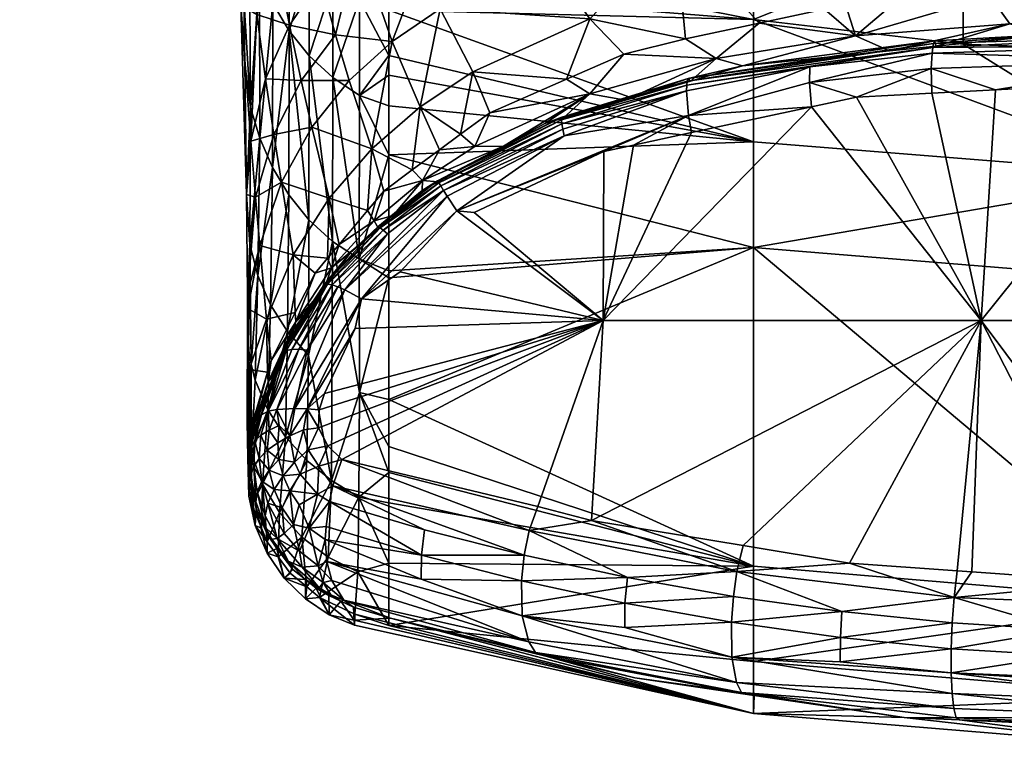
# Model space of a CAD drawing. Extents: x -0.0282 to 0.0282, y -0.0671 to -0.0016.
# Tile 2 of 256: x -0.0102 to -0.0018, y -0.0671 to -0.0609. Entities that reach past the tile are written whole.
import ezdxf

# ---------------------------------------------------------------- set-up
doc = ezdxf.new("R2010")
doc.units = 0
doc.layers.add('mesh', color=7, linetype='CONTINUOUS')

msp = doc.modelspace()

# ---------------------------------------------------------------- meshes
at = {"layer": 'mesh'}
mesh = msp.add_polyface(dxfattribs=at)
corners = [(-0.0003592, -0.0596361, 0.2158284), (-0.0102035, -0.0595534, 0.2068341), (-0.0101714, -0.0591962, 0.2158284), (-0.0003592, -0.0599947, 0.2068341), (-0.0101697, -0.059177, 0.1978406), (-0.0077727, -0.0600263, 0.0666024), (-0.0080114, -0.0604107, 0.0660352), (-0.0081175, -0.05978, 0.063135), (-0.0076401, -0.0605742, 0.0694366), (-0.0073213, -0.0602549, 0.0699233), (-0.0079061, -0.0609588, 0.0689515), (-0.0078054, -0.0614302, 0.0718805), (-0.0081099, -0.0614159, 0.0684684), (-0.0075127, -0.0610406, 0.0722842), (-0.0073946, -0.0614317, 0.0751424), (-0.007713, -0.0618298, 0.0748196), (-0.0079734, -0.0622976, 0.074498), (-0.0080386, -0.0618912, 0.0714783), (-0.0079061, -0.0593894, 0.0637859), (-0.0074773, -0.0597088, 0.0671715), (-0.0082208, -0.05906, 0.0602553), (-0.0081846, -0.0608686, 0.0654703), (-0.0077866, -0.0583224, 0.0617315), (-0.0076339, -0.059068, 0.0644389), (-0.0080361, -0.0586549, 0.0609925), (-0.0073038, -0.0588084, 0.0650926), (-0.0075389, -0.0628017, 0.061258), (-0.0075363, -0.0614064, 0.0550186), (-0.0077362, -0.06122, 0.0550081), (-0.0075347, -0.0606049, 0.0517696), (-0.0077383, -0.0604362, 0.0517948), (-0.0075356, -0.0601414, 0.0501142), (-0.0077421, -0.0599862, 0.0501731), (-0.0075359, -0.0594001, 0.0485341), (-0.0075356, -0.0582124, 0.0472181), (-0.0077444, -0.0587532, 0.047947), (-0.0075358, -0.0588664, 0.0478261), (-0.0079145, -0.0602395, 0.0518259), (-0.0079221, -0.0598044, 0.0502437), (-0.0079067, -0.0610065, 0.0549943), (-0.0077404, -0.0626176, 0.0612516), (-0.0080476, -0.0607735, 0.0549777), (-0.0080509, -0.0621714, 0.0612313), (-0.0080613, -0.0600205, 0.0518623), (-0.0080798, -0.0589418, 0.0488845), (-0.0003592, -0.0596168, 0.1978406), (-0.0101155, -0.0585538, 0.1922855), (-0.0071546, -0.0585624, 0.2232499), (-0.0070943, -0.0585779, 0.2230898), (-0.0082911, -0.0585779, 0.222663), (-0.0078389, -0.0591943, 0.0486909), (-0.0079276, -0.0580174, 0.0475196), (-0.0077443, -0.0581223, 0.0473577)]
mesh.append_faces([[corners[k] for k in face] for face in [(0, 1, 2, 2), (3, 4, 1, 1), (5, 6, 7, 7), (5, 8, 6, 6), (9, 8, 5, 5), (10, 11, 12, 12), (13, 11, 10, 10), (13, 14, 11, 11), (15, 16, 17, 17), (11, 17, 12, 12), (11, 15, 17, 17), (14, 15, 11, 11), (5, 18, 19, 19), (7, 18, 5, 5), (7, 20, 18, 18), (6, 10, 21, 21), (8, 10, 6, 6), (8, 13, 10, 10), (22, 23, 24, 24), (25, 23, 22, 22), (18, 23, 19, 19), (18, 24, 23, 23), (20, 24, 18, 18), (26, 27, 28, 28), (29, 28, 27, 27), (29, 30, 28, 28), (31, 30, 29, 29), (31, 32, 30, 30), (33, 32, 31, 31), (34, 35, 36, 36), (37, 32, 38, 38), (37, 30, 32, 32), (39, 30, 37, 37), (39, 28, 30, 30), (40, 28, 39, 39), (40, 26, 28, 28), (39, 41, 42, 42), (37, 41, 39, 39), (37, 43, 41, 41), (38, 43, 37, 37), (38, 44, 43, 43), (45, 46, 4, 4), (47, 48, 49, 49), (33, 50, 32, 32), (36, 50, 33, 33), (36, 35, 50, 50), (38, 32, 50, 50), (50, 44, 38, 38), (50, 51, 44, 44), (35, 52, 50, 50)]])
mesh = msp.add_polyface(dxfattribs=at)
corners = [(-0.0081846, -0.0608686, 0.0654703), (-0.0082352, -0.061948, 0.0679878), (-0.0083194, -0.0607881, 0.0618423), (-0.00826, -0.0602456, 0.0624867), (-0.0084009, -0.0587518, 0.0565786), (-0.0082208, -0.05906, 0.0602553), (-0.0083166, -0.0582403, 0.0574036), (-0.0082553, -0.0637159, 0.0738735), (-0.0082616, -0.0632496, 0.0723515), (-0.0082642, -0.063578, 0.0738774), (-0.0082441, -0.0628274, 0.0675444), (-0.0082331, -0.0638521, 0.0738698), (-0.0082671, -0.0643361, 0.08025), (-0.0082657, -0.0641983, 0.080245), (-0.0082544, -0.0644738, 0.0802547), (-0.0082279, -0.0646098, 0.0802589), (-0.0083238, -0.0591951, 0.0518464), (-0.0083224, -0.0592399, 0.052003), (-0.0082647, -0.0595344, 0.0519467), (-0.008337, -0.0587545, 0.0503062), (-0.00834, -0.0586542, 0.0499554), (-0.0082901, -0.0585534, 0.0491839), (-0.0083127, -0.0595624, 0.0531306), (-0.0082455, -0.0602673, 0.0549381), (-0.0082941, -0.0607324, 0.0580644), (-0.0082365, -0.061662, 0.0612037), (-0.0082015, -0.0587534, 0.0490296), (-0.0087175, -0.0585624, 0.222506), (-0.0102058, -0.0585625, 0.2216087), (-0.0071546, -0.0585624, 0.2232499), (-0.0082869, -0.0612861, 0.0612075), (-0.0082725, -0.0624013, 0.0675369), (-0.0081955, -0.0624258, 0.071078), (-0.0082389, -0.0644164, 0.0866408), (-0.0082491, -0.0638948, 0.0802539), (-0.0082592, -0.0633749, 0.0738868), (-0.008261, -0.0646449, 0.0866399), (-0.0082474, -0.0648864, 0.0866385), (-0.008306, -0.0599867, 0.05492), (-0.0082309, -0.0644411, 0.0895481), (-0.0082579, -0.0647298, 0.0930556), (-0.0082514, -0.0649739, 0.0930573), (-0.0082471, -0.0647536, 0.0992838), (-0.0082287, -0.0648568, 0.099299), (-0.0082354, -0.0646039, 0.0992662), (-0.0081991, -0.064338, 0.0992362), (-0.0081975, -0.0652214, 0.0930587)]
mesh.append_faces([[corners[k] for k in face] for face in [(0, 1, 2, 2), (3, 4, 5, 5), (3, 0, 2, 2), (4, 6, 5, 5), (7, 8, 9, 9), (7, 10, 8, 8), (11, 10, 7, 7), (12, 9, 13, 13), (12, 7, 9, 9), (14, 7, 12, 12), (14, 11, 7, 7), (15, 11, 14, 14), (16, 17, 18, 18), (18, 19, 16, 16), (18, 20, 19, 19), (21, 20, 18, 18), (22, 18, 17, 17), (22, 23, 18, 18), (23, 24, 25, 25), (26, 21, 18, 18), (27, 28, 29, 29), (2, 30, 24, 24), (2, 31, 30, 30), (2, 1, 31, 31), (32, 8, 31, 31), (1, 32, 31, 31), (33, 13, 34, 34), (31, 25, 30, 30), (31, 10, 25, 25), (31, 8, 10, 10), (9, 8, 35, 35), (13, 35, 34, 34), (13, 9, 35, 35), (36, 13, 33, 33), (36, 12, 13, 13), (36, 14, 12, 12), (36, 15, 14, 14), (37, 15, 36, 36), (38, 23, 22, 22), (25, 24, 30, 30), (23, 38, 24, 24), (39, 36, 33, 33), (39, 40, 36, 36), (41, 42, 43, 43), (41, 44, 42, 42), (40, 44, 41, 41), (45, 44, 40, 40), (46, 37, 41, 41), (41, 36, 40, 40), (41, 37, 36, 36)]])
mesh = msp.add_polyface(dxfattribs=at)
corners = [(-0.00826, -0.0602456, 0.0624867), (-0.0081175, -0.05978, 0.063135), (-0.0080114, -0.0604107, 0.0660352), (-0.0079061, -0.0609588, 0.0689515), (-0.0081099, -0.0614159, 0.0684684), (-0.0081846, -0.0608686, 0.0654703), (-0.0081955, -0.0624258, 0.071078), (-0.0081592, -0.0628369, 0.0741777), (-0.0082616, -0.0632496, 0.0723515), (-0.0079734, -0.0622976, 0.074498), (-0.0080386, -0.0618912, 0.0714783), (-0.0082352, -0.061948, 0.0679878), (-0.0082208, -0.05906, 0.0602553), (-0.0083166, -0.0582403, 0.0574036), (-0.0080361, -0.0586549, 0.0609925), (-0.0080665, -0.0633419, 0.0675134), (-0.0081977, -0.0639853, 0.0738664), (-0.0080899, -0.0642377, 0.0738605), (-0.0081757, -0.0630925, 0.0675278), (-0.0080509, -0.0621714, 0.0612313), (-0.0081589, -0.0619222, 0.0612182), (-0.0080476, -0.0607735, 0.0549777), (-0.00816, -0.0605257, 0.0549588), (-0.0080613, -0.0600205, 0.0518623), (-0.0081781, -0.059784, 0.0519029), (-0.0080798, -0.0589418, 0.0488845), (-0.0082015, -0.0587534, 0.0490296), (-0.0082279, -0.0646098, 0.0802589), (-0.0082331, -0.0638521, 0.0738698), (-0.0082441, -0.0628274, 0.0675444), (-0.0082365, -0.061662, 0.0612037), (-0.0082455, -0.0602673, 0.0549381), (-0.0082647, -0.0595344, 0.0519467), (-0.0082174, -0.0644828, 0.0944654), (-0.008086, -0.063999, 0.089836), (-0.0080246, -0.0639216, 0.0991538), (-0.0082212, -0.0644708, 0.0930539), (-0.0082309, -0.0644411, 0.0895481), (-0.0071546, -0.0585624, 0.2232499), (-0.0082911, -0.0585779, 0.222663), (-0.0087175, -0.0585624, 0.222506), (-0.0082491, -0.0638948, 0.0802539), (-0.0080921, -0.0639171, 0.0866408), (-0.0082389, -0.0644164, 0.0866408), (-0.0081019, -0.0634649, 0.0803993), (-0.0082592, -0.0633749, 0.0738868), (-0.0080622, -0.0638154, 0.0866408), (-0.0081991, -0.064338, 0.0992362), (-0.007932, -0.0637307, 0.0993571), (-0.0080862, -0.0642494, 0.0996294), (-0.0081432, -0.0642789, 0.0994803), (-0.0081715, -0.0642936, 0.0994064), (-0.0082007, -0.0645003, 0.099515)]
mesh.append_faces([[corners[k] for k in face] for face in [(0, 1, 2, 2), (3, 4, 5, 5), (6, 7, 8, 8), (9, 7, 6, 6), (10, 6, 11, 11), (10, 9, 6, 6), (4, 11, 5, 5), (4, 10, 11, 11), (0, 12, 1, 1), (2, 5, 0, 0), (12, 13, 14, 14), (15, 16, 17, 17), (15, 18, 16, 16), (19, 18, 15, 15), (19, 20, 18, 18), (21, 20, 19, 19), (21, 22, 20, 20), (23, 22, 21, 21), (23, 24, 22, 22), (25, 24, 23, 23), (26, 24, 25, 25), (16, 27, 17, 17), (16, 28, 27, 27), (18, 28, 16, 16), (18, 29, 28, 28), (20, 29, 18, 18), (20, 30, 29, 29), (22, 30, 20, 20), (22, 31, 30, 30), (24, 31, 22, 22), (24, 32, 31, 31), (26, 32, 24, 24), (33, 34, 35, 35), (36, 34, 33, 33), (36, 37, 34, 34), (38, 39, 40, 40), (41, 42, 43, 43), (41, 44, 42, 42), (41, 45, 44, 44), (7, 45, 8, 8), (44, 46, 42, 42), (7, 44, 45, 45), (33, 35, 47, 47), (42, 37, 43, 43), (42, 34, 37, 37), (42, 46, 34, 34), (48, 49, 50, 50), (51, 48, 50, 50), (47, 35, 51, 51), (50, 52, 51, 51)]])
mesh = msp.add_polyface(dxfattribs=at)
corners = [(-0.0033723, -0.060011, 0.0776647), (-0.0031627, -0.0607828, 0.0866413), (-0.0033435, -0.0608217, 0.0866413), (-0.0027304, -0.0607584, 0.0866412), (-0.001947, -0.0599518, 0.0781247), (-0.0019302, -0.0607132, 0.0866411), (-0.0017612, -0.0609483, 0.0933172), (-0.0023892, -0.0611382, 0.0993208), (-0.0027883, -0.061179, 0.0992862), (-0.0014215, -0.0610391, 0.0994049), (-0.0030773, -0.061051, 0.0929922), (-0.0039001, -0.0609416, 0.0866411), (-0.000359, -0.0609062, 0.0930317), (-0.000359, -0.0609134, 0.0934268), (-0.000359, -0.0610221, 0.0994277), (-0.0003592, -0.0622415, 0.0530123), (-0.0003592, -0.0611904, 0.0492934), (-0.0021591, -0.0611203, 0.0493157), (-0.0039471, -0.0605042, 0.0484935), (-0.0039471, -0.0609102, 0.0493824), (-0.0021591, -0.0601884, 0.0475597), (-0.0039471, -0.0619535, 0.0530717), (-0.0003592, -0.0602565, 0.0475283), (-0.0024248, -0.0611977, 0.0997809), (-0.002431, -0.0613292, 0.0999753), (-0.0034692, -0.0614467, 0.0998779), (-0.0030702, -0.0615718, 0.1000796), (-0.002428, -0.0615381, 0.100114), (-0.0018835, -0.0615094, 0.1001433), (-0.0034667, -0.0613152, 0.0996839), (-0.0024195, -0.0611497, 0.0996733), (-0.0024048, -0.0610936, 0.0994484), (-0.0024127, -0.0611149, 0.0995616), (-0.000359, -0.0611314, 0.0998745), (-0.0040409, -0.0613072, 0.0991774), (-0.0045049, -0.0614143, 0.0992401), (-0.0045127, -0.0614365, 0.0993528), (-0.0045173, -0.0614718, 0.099464), (-0.0020073, -0.0634746, 0.1013692), (-0.0034542, -0.0616544, 0.1000378), (-0.000359, -0.0614293, 0.1002251), (-0.000359, -0.059938, 0.0783052), (-0.000359, -0.0606245, 0.0866408), (-0.000359, -0.0610503, 0.0996544), (-0.000359, -0.0612599, 0.1000672)]
mesh.append_faces([[corners[k] for k in face] for face in [(0, 1, 2, 2), (0, 3, 1, 1), (0, 4, 3, 3), (4, 5, 3, 3), (6, 7, 8, 8), (6, 9, 7, 7), (10, 6, 8, 8), (10, 5, 6, 6), (3, 5, 10, 10), (10, 1, 3, 3), (10, 2, 1, 1), (11, 2, 10, 10), (12, 6, 5, 5), (13, 6, 12, 12), (13, 9, 6, 6), (14, 9, 13, 13), (15, 16, 17, 17), (18, 19, 20, 20), (15, 19, 21, 21), (17, 19, 15, 15), (17, 20, 19, 19), (16, 20, 17, 17), (16, 22, 20, 20), (23, 24, 25, 25), (24, 26, 25, 25), (24, 27, 26, 26), (28, 27, 24, 24), (29, 23, 25, 25), (30, 23, 29, 29), (31, 9, 32, 32), (31, 7, 9, 9), (8, 7, 31, 31), (33, 23, 30, 30), (31, 34, 8, 8), (32, 35, 31, 31), (30, 36, 32, 32), (29, 37, 30, 30), (38, 26, 27, 27), (38, 39, 26, 26), (38, 28, 40, 40), (41, 42, 5, 5), (12, 5, 42, 42), (43, 9, 14, 14), (43, 32, 9, 9), (43, 30, 32, 32), (33, 30, 43, 43), (44, 23, 33, 33), (44, 24, 23, 23), (44, 28, 24, 24), (40, 28, 44, 44)]])
mesh = msp.add_polyface(dxfattribs=at)
corners = [(-0.0046159, -0.0601491, 0.0770778), (-0.0039001, -0.0609416, 0.0866411), (-0.0045269, -0.0610767, 0.086641), (-0.0053431, -0.0609053, 0.0815316), (-0.0056922, -0.0604052, 0.0764408), (-0.0033435, -0.0608217, 0.0866413), (-0.0033723, -0.060011, 0.0776647), (-0.0030773, -0.061051, 0.0929922), (-0.0027883, -0.061179, 0.0992862), (-0.0040409, -0.0613072, 0.0991774), (-0.0042664, -0.0612426, 0.0925243), (-0.0044853, -0.0614368, 0.0991331), (-0.0050386, -0.061598, 0.0990779), (-0.0053442, -0.0615452, 0.0919831), (-0.0055702, -0.061753, 0.0990249), (-0.007059, -0.0608323, 0.0517406), (-0.0039471, -0.0619535, 0.0530717), (-0.0039471, -0.0609102, 0.0493824), (-0.007059, -0.0612166, 0.0532248), (-0.007059, -0.0613861, 0.0538792), (-0.0057112, -0.0605615, 0.0494931), (-0.0039471, -0.0605042, 0.0484935), (-0.0057112, -0.0601598, 0.0486235), (-0.007059, -0.0606624, 0.0510848), (-0.0039471, -0.0628527, 0.0567806), (-0.007059, -0.0620652, 0.056888), (-0.0045049, -0.0614143, 0.0992401), (-0.0055822, -0.0617435, 0.0991319), (-0.0034692, -0.0614467, 0.0998779), (-0.0030702, -0.0615718, 0.1000796), (-0.0034542, -0.0616544, 0.1000378), (-0.0045127, -0.0614365, 0.0993528), (-0.0055817, -0.0617996, 0.0993562), (-0.0045173, -0.0614718, 0.099464), (-0.0045183, -0.0615198, 0.0995713), (-0.0055844, -0.0617654, 0.0992448), (-0.0055738, -0.061846, 0.0994638), (-0.0024048, -0.0610936, 0.0994484), (-0.0024127, -0.0611149, 0.0995616), (-0.0024195, -0.0611497, 0.0996733), (-0.0034667, -0.0613152, 0.0996839), (-0.0052305, -0.0634746, 0.1006953), (-0.0052235, -0.0620352, 0.0998454), (-0.0049714, -0.0619809, 0.0998728), (-0.0044765, -0.0618744, 0.0999267), (-0.0050539, -0.0612069, 0.0866409), (-0.0055423, -0.06142, 0.0866408), (-0.0045007, -0.0617291, 0.0998485), (-0.0064791, -0.0625425, 0.0996928), (-0.005561, -0.0619037, 0.0995654)]
mesh.append_faces([[corners[k] for k in face] for face in [(0, 1, 2, 2), (3, 0, 2, 2), (4, 0, 3, 3), (0, 5, 1, 1), (0, 6, 5, 5), (7, 8, 9, 9), (10, 11, 12, 12), (10, 9, 11, 11), (12, 13, 10, 10), (12, 14, 13, 13), (10, 7, 9, 9), (10, 1, 7, 7), (2, 1, 10, 10), (15, 16, 17, 17), (18, 19, 16, 16), (20, 21, 22, 22), (20, 17, 21, 21), (20, 23, 17, 17), (24, 16, 25, 25), (26, 11, 9, 9), (27, 14, 12, 12), (28, 29, 30, 30), (26, 12, 11, 11), (26, 27, 12, 12), (31, 27, 26, 26), (32, 33, 34, 34), (35, 27, 31, 31), (35, 33, 32, 32), (31, 33, 35, 35), (36, 32, 34, 34), (37, 26, 9, 9), (38, 31, 26, 26), (39, 33, 31, 31), (40, 34, 33, 33), (41, 42, 43, 43), (41, 44, 30, 30), (45, 46, 3, 3), (3, 2, 45, 45), (13, 46, 45, 45), (10, 45, 2, 2), (10, 13, 45, 45), (42, 47, 43, 43), (42, 48, 47, 47), (47, 44, 43, 43), (47, 30, 44, 44), (28, 30, 47, 47), (49, 36, 34, 34), (40, 28, 47, 47), (47, 34, 40, 40), (47, 49, 34, 34)]])
mesh = msp.add_polyface(dxfattribs=at)
corners = [(-0.0066211, -0.0608193, 0.0757912), (-0.0056922, -0.0604052, 0.0764408), (-0.0053431, -0.0609053, 0.0815316), (-0.0070288, -0.0610975, 0.0754663), (-0.0073946, -0.0614317, 0.0751424), (-0.0075127, -0.0610406, 0.0722842), (-0.0067916, -0.0616561, 0.0810438), (-0.0068576, -0.0621932, 0.0866408), (-0.0072038, -0.0620131, 0.0808819), (-0.006446, -0.0618894, 0.0866408), (-0.0066251, -0.0620216, 0.0866408), (-0.0063399, -0.0613563, 0.0812063), (-0.0061969, -0.0617057, 0.0866408), (-0.0055423, -0.06142, 0.0866408), (-0.007713, -0.0618298, 0.0748196), (-0.0073213, -0.0602549, 0.0699233), (-0.0076401, -0.0605742, 0.0694366), (-0.0067831, -0.0604463, 0.0730955), (-0.0058821, -0.0600512, 0.0739072), (-0.0063532, -0.0602265, 0.0735019), (-0.0071846, -0.0603148, 0.0500511), (-0.007059, -0.0608323, 0.0517406), (-0.007059, -0.0606624, 0.0510848), (-0.007059, -0.060314, 0.0500512), (-0.0073064, -0.0602656, 0.0500685), (-0.0073066, -0.0607398, 0.0517509), (-0.007059, -0.0612166, 0.0532248), (-0.0073087, -0.0615581, 0.0550255), (-0.007059, -0.0613861, 0.0538792), (-0.007059, -0.0616467, 0.0550338), (-0.007059, -0.0620652, 0.056888), (-0.0075347, -0.0606049, 0.0517696), (-0.0075363, -0.0614064, 0.0550186), (-0.0073097, -0.0629502, 0.0612616), (-0.0053442, -0.0615452, 0.0919831), (-0.005727, -0.0617987, 0.0990092), (-0.0060795, -0.0619905, 0.0989931), (-0.0055702, -0.061753, 0.0990249), (-0.0063231, -0.0619919, 0.0914008), (-0.0039471, -0.0609102, 0.0493824), (-0.0039471, -0.0619535, 0.0530717), (-0.0057112, -0.0605615, 0.0494931), (-0.007059, -0.0601681, 0.0496185), (-0.0055822, -0.0617435, 0.0991319), (-0.0055844, -0.0617654, 0.0992448), (-0.0066416, -0.0622851, 0.0990754), (-0.0055738, -0.061846, 0.0994638), (-0.006615, -0.0623292, 0.0993022), (-0.0055817, -0.0617996, 0.0993562)]
mesh.append_faces([[corners[k] for k in face] for face in [(0, 1, 2, 2), (3, 4, 5, 5), (6, 7, 8, 8), (6, 9, 10, 10), (11, 9, 6, 6), (11, 12, 9, 9), (13, 12, 11, 11), (4, 8, 14, 14), (3, 8, 4, 4), (3, 6, 8, 8), (0, 6, 3, 3), (0, 11, 6, 6), (2, 11, 0, 0), (2, 13, 11, 11), (15, 5, 16, 16), (15, 3, 5, 5), (17, 3, 15, 15), (17, 0, 3, 3), (0, 18, 1, 1), (17, 19, 0, 0), (20, 21, 22, 22), (22, 23, 20, 20), (24, 21, 20, 20), (25, 21, 24, 24), (25, 26, 21, 21), (27, 26, 25, 25), (27, 28, 26, 26), (27, 29, 28, 28), (30, 29, 27, 27), (31, 25, 24, 24), (32, 25, 31, 31), (32, 27, 25, 25), (33, 27, 32, 32), (34, 35, 36, 36), (34, 37, 35, 35), (38, 9, 12, 12), (38, 10, 9, 9), (38, 34, 36, 36), (12, 34, 38, 38), (12, 13, 34, 34), (21, 39, 22, 22), (26, 40, 21, 21), (41, 42, 23, 23), (40, 29, 30, 30), (40, 28, 29, 29), (23, 22, 41, 41), (35, 43, 36, 36), (35, 37, 43, 43), (44, 45, 43, 43), (46, 47, 48, 48)]])
mesh = msp.add_polyface(dxfattribs=at)
corners = [(-0.0079734, -0.0622976, 0.074498), (-0.0078722, -0.0629176, 0.0805597), (-0.0081592, -0.0628369, 0.0741777), (-0.0075679, -0.062433, 0.0807206), (-0.0081019, -0.0634649, 0.0803993), (-0.0075794, -0.0629447, 0.0866407), (-0.007686, -0.0630721, 0.0866407), (-0.007713, -0.0618298, 0.0748196), (-0.0077435, -0.0637735, 0.0674932), (-0.007921, -0.0635704, 0.0675016), (-0.0079403, -0.0644667, 0.0738561), (-0.0077404, -0.0626176, 0.0612516), (-0.0079116, -0.062405, 0.0612426), (-0.0079067, -0.0610065, 0.0549943), (-0.0075389, -0.0628017, 0.061258), (-0.0075459, -0.06484, 0.0738532), (-0.0080665, -0.0633419, 0.0675134), (-0.0080899, -0.0642377, 0.0738605), (-0.0080509, -0.0621714, 0.0612313), (-0.0076022, -0.0631906, 0.0990316), (-0.007851, -0.0634876, 0.0901591), (-0.007546, -0.0630286, 0.0904775), (-0.0077704, -0.0634171, 0.0990623), (-0.0078686, -0.0635493, 0.0990802), (-0.0079635, -0.0637757, 0.099125), (-0.0080246, -0.0639216, 0.0991538), (-0.008086, -0.063999, 0.089836), (-0.0080622, -0.0638154, 0.0866408), (-0.0074334, -0.0632157, 0.099588), (-0.0078583, -0.0642247, 0.0999221), (-0.0077533, -0.063728, 0.099696), (-0.007964, -0.0637468, 0.0992366), (-0.0076068, -0.0631672, 0.0991378), (-0.0075803, -0.0631656, 0.0992553), (-0.007932, -0.0637307, 0.0993571), (-0.0078857, -0.0637219, 0.0994758), (-0.0075421, -0.0631731, 0.0993714), (-0.0078257, -0.0637209, 0.0995897), (-0.0074929, -0.0631899, 0.0994831), (-0.0078566, -0.0634092, 0.0866407), (-0.0080135, -0.0642335, 0.0997491), (-0.0080862, -0.0642494, 0.0996294), (-0.0081715, -0.0642936, 0.0994064)]
mesh.append_faces([[corners[k] for k in face] for face in [(0, 1, 2, 2), (3, 1, 0, 0), (1, 4, 2, 2), (1, 5, 6, 6), (3, 5, 1, 1), (7, 3, 0, 0), (8, 9, 10, 10), (11, 9, 8, 8), (11, 12, 9, 9), (13, 12, 11, 11), (8, 14, 11, 11), (8, 15, 14, 14), (9, 16, 17, 17), (12, 16, 9, 9), (12, 18, 16, 16), (13, 18, 12, 12), (19, 20, 21, 21), (22, 20, 19, 19), (22, 23, 20, 20), (24, 25, 26, 26), (20, 26, 27, 27), (23, 26, 20, 20), (23, 24, 26, 26), (21, 6, 5, 5), (20, 6, 21, 21), (28, 29, 30, 30), (31, 23, 22, 22), (31, 24, 23, 23), (25, 24, 31, 31), (32, 22, 19, 19), (32, 31, 22, 22), (33, 31, 32, 32), (33, 34, 31, 31), (35, 34, 33, 33), (35, 36, 37, 37), (33, 36, 35, 35), (38, 37, 36, 36), (30, 37, 38, 38), (39, 27, 4, 4), (1, 39, 4, 4), (1, 6, 39, 39), (20, 27, 39, 39), (20, 39, 6, 6), (37, 40, 41, 41), (30, 29, 40, 40), (42, 31, 34, 34), (42, 25, 31, 31), (35, 41, 34, 34), (35, 37, 41, 41), (30, 40, 37, 37)]])
mesh = msp.add_polyface(dxfattribs=at)
corners = [(-0.0068576, -0.0621932, 0.0866408), (-0.0071006, -0.0623725, 0.0866408), (-0.0072038, -0.0620131, 0.0808819), (-0.0075679, -0.062433, 0.0807206), (-0.0074823, -0.0628286, 0.0866407), (-0.0075794, -0.0629447, 0.0866407), (-0.0072386, -0.0625374, 0.0866408), (-0.007713, -0.0618298, 0.0748196), (-0.0067916, -0.0616561, 0.0810438), (-0.0066251, -0.0620216, 0.0866408), (-0.0075389, -0.0628017, 0.061258), (-0.0073097, -0.0629502, 0.0612616), (-0.0075363, -0.0614064, 0.0550186), (-0.007059, -0.0620652, 0.056888), (-0.0073087, -0.0615581, 0.0550255), (-0.007059, -0.0630527, 0.0612635), (-0.0071814, -0.0626265, 0.0907909), (-0.0070211, -0.0625826, 0.0989738), (-0.0071466, -0.0626911, 0.0989801), (-0.0067702, -0.0622827, 0.0910989), (-0.0067721, -0.0623673, 0.0989615), (-0.007546, -0.0630286, 0.0904775), (-0.0063231, -0.0619919, 0.0914008), (-0.0060795, -0.0619905, 0.0989931), (-0.0039471, -0.0628527, 0.0567806), (-0.0074334, -0.0632157, 0.099588), (-0.0070685, -0.0627364, 0.0994259), (-0.0065906, -0.0623681, 0.0994111), (-0.0065593, -0.0624174, 0.0995138), (-0.0055822, -0.0617435, 0.0991319), (-0.0066416, -0.0622851, 0.0990754), (-0.0071502, -0.0626766, 0.0990864), (-0.0073836, -0.0628961, 0.0989918), (-0.006632, -0.0623015, 0.0991895), (-0.0055844, -0.0617654, 0.0992448), (-0.0071321, -0.0626862, 0.0992018), (-0.0076068, -0.0631672, 0.0991378), (-0.006615, -0.0623292, 0.0993022), (-0.0071048, -0.0627062, 0.0993159), (-0.0055817, -0.0617996, 0.0993562), (-0.0055738, -0.061846, 0.0994638), (-0.0066365, -0.0622935, 0.0989677), (-0.0063303, -0.0625555, 0.0997715), (-0.0064791, -0.0625425, 0.0996928), (-0.0052235, -0.0620352, 0.0998454), (-0.005561, -0.0619037, 0.0995654), (-0.0045007, -0.0617291, 0.0998485), (-0.0072903, -0.0632912, 0.0997685)]
mesh.append_faces([[corners[k] for k in face] for face in [(0, 1, 2, 2), (3, 4, 5, 5), (6, 4, 3, 3), (2, 3, 7, 7), (2, 6, 3, 3), (1, 6, 2, 2), (8, 9, 0, 0), (10, 11, 12, 12), (11, 13, 14, 14), (15, 13, 11, 11), (16, 17, 18, 18), (19, 20, 17, 17), (16, 4, 6, 6), (18, 21, 16, 16), (16, 19, 17, 17), (16, 1, 19, 19), (6, 1, 16, 16), (19, 9, 22, 22), (19, 0, 9, 9), (1, 0, 19, 19), (22, 23, 19, 19), (24, 13, 15, 15), (25, 26, 27, 27), (28, 25, 27, 27), (23, 29, 30, 30), (20, 31, 17, 17), (20, 30, 31, 31), (18, 31, 32, 32), (18, 17, 31, 31), (33, 30, 34, 34), (33, 31, 30, 30), (35, 31, 33, 33), (35, 36, 31, 31), (35, 37, 38, 38), (33, 37, 35, 35), (33, 39, 37, 37), (34, 39, 33, 33), (27, 37, 40, 40), (27, 38, 37, 37), (26, 38, 27, 27), (19, 41, 20, 20), (19, 23, 41, 41), (42, 43, 44, 44), (45, 27, 40, 40), (28, 27, 45, 45), (45, 46, 43, 43), (23, 30, 41, 41), (41, 30, 20, 20), (43, 28, 45, 45), (43, 47, 28, 28)]])
mesh = msp.add_polyface(dxfattribs=at)
corners = [(-0.0003592, -0.0671212, 0.0867322), (0.0014954, -0.0668734, 0.1012157), (0.0021375, -0.0668385, 0.1011595), (-0.0002649, -0.066969, 0.10137), (0.0032289, -0.0668251, 0.0867142), (0.0032289, -0.0663812, 0.0792028), (-0.0003592, -0.0666793, 0.079222), (0.0032288, -0.0655696, 0.0717031), (-0.0003592, -0.0658692, 0.0717149), (0.0032288, -0.0628527, 0.0567806), (-0.0003592, -0.0631459, 0.0567426), (0.0032288, -0.0619535, 0.0530717), (0.0024987, -0.066556, 0.1016829), (0.0015601, -0.0666517, 0.1018384), (0.0025103, -0.0663812, 0.1018404), (0.0015447, -0.0667809, 0.1016491), (-0.0003461, -0.0669379, 0.1015703), (0.0006024, -0.0668394, 0.1017422), (0.0015236, -0.0668606, 0.1014473), (-0.000346, -0.0668598, 0.1017741), (0.0034282, -0.0659354, 0.1017724), (0.0015638, -0.0661613, 0.1021499), (0.0015584, -0.0660503, 0.1021745), (0.003435, -0.0660446, 0.101735), (0.0015673, -0.0662711, 0.1021121), (0.0034377, -0.0661504, 0.101685), (0.0015687, -0.0663773, 0.1020611), (0.001568, -0.0664775, 0.1019976), (0.0024758, -0.0666866, 0.1014959), (-0.0003459, -0.0661302, 0.1023037), (0.0015429, -0.0658333, 0.102186), (-0.0003458, -0.0662415, 0.1022791), (-0.0003458, -0.0663516, 0.1022411), (0.0033502, -0.0666429, 0.1010882), (-0.000346, -0.0659123, 0.1023148), (-0.0003458, -0.0664579, 0.1021898), (0.0006142, -0.0665373, 0.1020931), (0.0006102, -0.066711, 0.1019329), (-0.0020073, -0.0634746, 0.1013692), (-0.000359, -0.0614293, 0.1002251), (0.0012856, -0.0634746, 0.1013696), (-0.0003481, -0.0656923, 0.1022505), (0.0013687, -0.0656441, 0.1021727), (-0.0003458, -0.0667317, 0.1019652), (-0.0003458, -0.0665581, 0.1021258), (0.0033404, -0.0653968, 0.1017508)]
mesh.append_faces([[corners[k] for k in face] for face in [(0, 1, 2, 2), (0, 3, 1, 1), (4, 0, 2, 2), (5, 6, 0, 0), (7, 8, 6, 6), (9, 10, 8, 8), (11, 10, 9, 9), (12, 13, 14, 14), (15, 13, 12, 12), (16, 17, 18, 18), (16, 19, 17, 17), (20, 21, 22, 22), (23, 24, 21, 21), (25, 26, 24, 24), (14, 27, 26, 26), (13, 27, 14, 14), (12, 28, 15, 15), (22, 29, 30, 30), (21, 29, 22, 22), (21, 31, 29, 29), (24, 31, 21, 21), (24, 32, 31, 31), (26, 32, 24, 24), (16, 1, 3, 3), (18, 1, 16, 16), (18, 2, 1, 1), (33, 2, 18, 18), (29, 34, 30, 30), (26, 35, 32, 32), (26, 36, 35, 35), (27, 36, 26, 26), (27, 37, 36, 36), (13, 37, 27, 27), (13, 17, 37, 37), (15, 17, 13, 13), (15, 18, 17, 17), (28, 18, 15, 15), (28, 33, 18, 18), (38, 39, 40, 40), (41, 38, 40, 40), (34, 41, 42, 42), (43, 17, 19, 19), (37, 17, 43, 43), (36, 44, 35, 35), (37, 44, 36, 36), (37, 43, 44, 44), (30, 34, 42, 42), (40, 45, 42, 42), (41, 40, 42, 42)]])
mesh = msp.add_polyface(dxfattribs=at)
corners = [(-0.0021918, -0.0668797, 0.1012267), (-0.0002649, -0.066969, 0.10137), (-0.0003592, -0.0671212, 0.0867322), (-0.0026639, -0.0668578, 0.1011916), (-0.0039473, -0.0668251, 0.0867141), (-0.0003592, -0.0666793, 0.079222), (-0.0003592, -0.0658692, 0.0717149), (-0.0039472, -0.0663811, 0.0792028), (-0.0003592, -0.0631459, 0.0567426), (-0.0039471, -0.0628527, 0.0567806), (-0.0003592, -0.0622415, 0.0530123), (-0.0022183, -0.0668622, 0.1014501), (-0.000346, -0.0668598, 0.1017741), (-0.0003461, -0.0669379, 0.1015703), (-0.0022391, -0.0667826, 0.1016519), (-0.0040511, -0.0666452, 0.1010923), (-0.0022373, -0.065835, 0.1021889), (-0.0020854, -0.0656188, 0.1021293), (-0.0008585, -0.0657066, 0.1022737), (-0.000346, -0.0659123, 0.1023148), (-0.0003481, -0.0656923, 0.1022505), (-0.0013017, -0.0661105, 0.1022724), (-0.0032062, -0.0661771, 0.1019577), (-0.0022526, -0.066052, 0.1021774), (-0.0022614, -0.0662728, 0.102115), (-0.0031932, -0.0659569, 0.10202), (-0.0013061, -0.0663318, 0.1022098), (-0.0022108, -0.0656099, 0.1021145), (-0.0031292, -0.0655441, 0.1020064), (-0.0040886, -0.0656134, 0.1018143), (-0.0032073, -0.0663834, 0.1018442), (-0.0003458, -0.0664579, 0.1021898), (-0.0013065, -0.0665382, 0.1020947), (-0.0003459, -0.0661302, 0.1023037), (-0.0003458, -0.0662415, 0.1022791), (-0.0003458, -0.0663516, 0.1022411), (-0.002428, -0.0615381, 0.100114), (-0.0018835, -0.0615094, 0.1001433), (-0.0020073, -0.0634746, 0.1013692), (-0.0040347, -0.0653946, 0.1017447), (-0.0041312, -0.0663458, 0.1015542), (-0.0022621, -0.0664792, 0.1020005), (-0.0003458, -0.0665581, 0.1021258), (-0.0003458, -0.0667317, 0.1019652), (-0.0022543, -0.0666534, 0.1018412)]
mesh.append_faces([[corners[k] for k in face] for face in [(0, 1, 2, 2), (2, 3, 0, 0), (2, 4, 3, 3), (5, 4, 2, 2), (6, 7, 5, 5), (8, 9, 6, 6), (8, 10, 9, 9), (11, 12, 13, 13), (11, 14, 12, 12), (15, 14, 11, 11), (11, 0, 3, 3), (13, 0, 11, 11), (16, 17, 18, 18), (19, 18, 20, 20), (19, 16, 18, 18), (21, 16, 19, 19), (22, 23, 24, 24), (22, 25, 23, 23), (16, 23, 25, 25), (21, 23, 16, 16), (21, 24, 23, 23), (26, 24, 21, 21), (16, 27, 17, 17), (16, 28, 27, 27), (29, 28, 16, 16), (13, 1, 0, 0), (24, 30, 22, 22), (31, 32, 26, 26), (33, 21, 19, 19), (34, 21, 33, 33), (34, 26, 21, 21), (35, 26, 34, 34), (35, 31, 26, 26), (36, 37, 38, 38), (18, 38, 20, 20), (38, 27, 28, 28), (38, 17, 27, 27), (18, 17, 38, 38), (28, 39, 38, 38), (40, 30, 41, 41), (42, 41, 32, 32), (43, 41, 42, 42), (44, 41, 43, 43), (44, 40, 41, 41), (44, 12, 14, 14), (43, 12, 44, 44), (24, 41, 30, 30), (26, 41, 24, 24), (26, 32, 41, 41), (31, 42, 32, 32)]])
mesh = msp.add_polyface(dxfattribs=at)
corners = [(-0.007059, -0.0647714, 0.0716799), (-0.007059, -0.0650302, 0.0738663), (-0.0039472, -0.0655696, 0.0717031), (-0.0039471, -0.0628527, 0.0567806), (-0.007059, -0.0641489, 0.0674998), (-0.007059, -0.0630527, 0.0612635), (-0.007059, -0.0631129, 0.0615304), (-0.0003592, -0.0666793, 0.079222), (-0.0039472, -0.0663811, 0.0792028), (-0.0039473, -0.0668251, 0.0867141), (-0.0003592, -0.0622415, 0.0530123), (-0.0039471, -0.0619535, 0.0530717), (-0.007059, -0.066074, 0.0866408), (-0.0003592, -0.0658692, 0.0717149), (-0.0049592, -0.0665222, 0.1006242), (-0.0058055, -0.0663055, 0.1005068), (-0.0040511, -0.0666452, 0.1010923), (-0.0057199, -0.0663364, 0.1002906), (-0.0022183, -0.0668622, 0.1014501), (-0.0026639, -0.0668578, 0.1011916), (-0.0041355, -0.066047, 0.1017393), (-0.0031932, -0.0659569, 0.10202), (-0.0032062, -0.0661771, 0.1019577), (-0.0022373, -0.065835, 0.1021889), (-0.0040886, -0.0656134, 0.1018143), (-0.0040347, -0.0653946, 0.1017447), (-0.0031292, -0.0655441, 0.1020064), (-0.0050441, -0.0658849, 0.1014611), (-0.0041184, -0.0658278, 0.1018013), (-0.0050233, -0.0656669, 0.1015229), (-0.005927, -0.0656934, 0.1011246), (-0.0059028, -0.0654767, 0.101186), (-0.0058604, -0.0652663, 0.1012011), (-0.0050456, -0.066091, 0.1013507), (-0.0052305, -0.0634746, 0.1006953), (-0.0063303, -0.0625555, 0.0997715), (-0.0052235, -0.0620352, 0.0998454), (-0.0034542, -0.0616544, 0.1000378), (-0.0020073, -0.0634746, 0.1013692), (-0.0049714, -0.0619809, 0.0998728), (-0.0044765, -0.0618744, 0.0999267), (-0.0039428, -0.0666708, 0.1008754), (-0.0059205, -0.0659927, 0.1009465), (-0.0041312, -0.0663458, 0.1015542), (-0.0040918, -0.0665612, 0.1012882), (-0.0022391, -0.0667826, 0.1016519), (-0.0058639, -0.0662145, 0.100693), (-0.0022543, -0.0666534, 0.1018412), (-0.0053305, -0.0651806, 0.1013703), (-0.0032073, -0.0663834, 0.1018442)]
mesh.append_faces([[corners[k] for k in face] for face in [(0, 1, 2, 2), (3, 4, 2, 2), (5, 6, 3, 3), (7, 8, 9, 9), (10, 11, 3, 3), (8, 12, 9, 9), (8, 2, 12, 12), (13, 2, 8, 8), (13, 3, 2, 2), (14, 15, 16, 16), (17, 15, 14, 14), (18, 19, 16, 16), (20, 21, 22, 22), (23, 21, 24, 24), (24, 25, 26, 26), (27, 28, 20, 20), (27, 29, 28, 28), (30, 29, 27, 27), (30, 31, 29, 29), (28, 21, 20, 20), (28, 24, 21, 21), (29, 24, 28, 28), (29, 32, 24, 24), (31, 32, 29, 29), (20, 33, 27, 27), (34, 35, 36, 36), (34, 37, 38, 38), (39, 40, 34, 34), (9, 41, 19, 19), (17, 41, 9, 9), (14, 41, 17, 17), (42, 33, 43, 43), (16, 44, 45, 45), (15, 44, 16, 16), (15, 46, 44, 44), (14, 16, 41, 41), (16, 19, 41, 41), (47, 45, 44, 44), (24, 32, 48, 48), (48, 25, 24, 24), (27, 33, 42, 42), (20, 43, 33, 33), (22, 43, 20, 20), (22, 49, 43, 43), (44, 43, 47, 47), (44, 42, 43, 43), (46, 42, 44, 44), (38, 48, 34, 34), (38, 25, 48, 48)]])
mesh = msp.add_polyface(dxfattribs=at)
corners = [(-0.0073121, -0.0649822, 0.0738551), (-0.007059, -0.0650302, 0.0738663), (-0.007059, -0.0647714, 0.0716799), (-0.007059, -0.0631129, 0.0615304), (-0.007059, -0.0630527, 0.0612635), (-0.0073097, -0.0629502, 0.0612616), (-0.0075389, -0.0628017, 0.061258), (-0.0073088, -0.0640905, 0.067488), (-0.0075459, -0.06484, 0.0738532), (-0.007059, -0.0641489, 0.0674998), (-0.007059, -0.0645505, 0.0698139), (-0.007574, -0.0654923, 0.0802681), (-0.0076022, -0.0631906, 0.0990316), (-0.007546, -0.0630286, 0.0904775), (-0.0073836, -0.0628961, 0.0989918), (-0.0075794, -0.0629447, 0.0866407), (-0.0074823, -0.0628286, 0.0866407), (-0.0071814, -0.0626265, 0.0907909), (-0.0071466, -0.0626911, 0.0989801), (-0.0039472, -0.0655696, 0.0717031), (-0.0039471, -0.0628527, 0.0567806), (-0.0074334, -0.0632157, 0.099588), (-0.0074929, -0.0631899, 0.0994831), (-0.0070685, -0.0627364, 0.0994259), (-0.0077533, -0.063728, 0.099696), (-0.0076068, -0.0631672, 0.0991378), (-0.0071502, -0.0626766, 0.0990864), (-0.0075803, -0.0631656, 0.0992553), (-0.0071321, -0.0626862, 0.0992018), (-0.0071048, -0.0627062, 0.0993159), (-0.0075421, -0.0631731, 0.0993714), (-0.0052305, -0.0634746, 0.1006953), (-0.0076508, -0.0642373, 0.1000744), (-0.0076075, -0.0640989, 0.1000327), (-0.007755, -0.0642299, 0.1000012), (-0.0073441, -0.0635452, 0.0998879), (-0.0072903, -0.0632912, 0.0997685), (-0.0078583, -0.0642247, 0.0999221), (-0.0064791, -0.0625425, 0.0996928), (-0.0069612, -0.0630607, 0.0998011), (-0.0065593, -0.0624174, 0.0995138), (-0.0058604, -0.0652663, 0.1012011), (-0.0075351, -0.0648854, 0.1003584), (-0.0074592, -0.0646611, 0.1003472), (-0.0057878, -0.065061, 0.1011478), (-0.0067522, -0.0652596, 0.1007921), (-0.007563, -0.065018, 0.1003368), (-0.0076536, -0.0647172, 0.1002582), (-0.0075774, -0.064545, 0.1002437), (-0.007665, -0.0649567, 0.1002798), (-0.0076579, -0.0643911, 0.1001388), (-0.0063303, -0.0625555, 0.0997715), (-0.0053305, -0.0651806, 0.1013703)]
mesh.append_faces([[corners[k] for k in face] for face in [(0, 1, 2, 2), (3, 4, 5, 5), (6, 7, 5, 5), (8, 7, 6, 6), (7, 3, 5, 5), (7, 9, 3, 3), (10, 9, 7, 7), (7, 2, 10, 10), (7, 0, 2, 2), (8, 0, 7, 7), (8, 11, 0, 0), (12, 13, 14, 14), (13, 15, 16, 16), (17, 13, 16, 16), (18, 14, 13, 13), (19, 10, 2, 2), (19, 9, 10, 10), (20, 3, 9, 9), (21, 22, 23, 23), (24, 22, 21, 21), (14, 25, 12, 12), (14, 26, 25, 25), (27, 25, 28, 28), (27, 29, 30, 30), (28, 29, 27, 27), (23, 30, 29, 29), (22, 30, 23, 23), (31, 32, 33, 33), (34, 35, 33, 33), (34, 36, 35, 35), (34, 37, 36, 36), (36, 38, 39, 39), (36, 21, 40, 40), (36, 37, 21, 21), (41, 42, 43, 43), (44, 41, 43, 43), (45, 46, 42, 42), (47, 43, 42, 42), (43, 47, 48, 48), (49, 42, 46, 46), (31, 44, 43, 43), (31, 33, 35, 35), (50, 32, 31, 31), (31, 48, 50, 50), (31, 43, 48, 48), (38, 51, 31, 31), (31, 39, 38, 38), (31, 36, 39, 39), (35, 36, 31, 31), (31, 52, 44, 44)]])
mesh = msp.add_polyface(dxfattribs=at)
corners = [(-0.007757, -0.064668, 0.0738536), (-0.0079403, -0.0644667, 0.0738561), (-0.0079888, -0.0651123, 0.0802697), (-0.0077435, -0.0637735, 0.0674932), (-0.0077993, -0.0653213, 0.0802706), (-0.007574, -0.0654923, 0.0802681), (-0.0075459, -0.06484, 0.0738532), (-0.008134, -0.0648718, 0.0802657), (-0.007921, -0.0635704, 0.0675016), (-0.0080899, -0.0642377, 0.0738605), (-0.0080368, -0.0649169, 0.0999085), (-0.0079596, -0.0647987, 0.100014), (-0.0079019, -0.0649287, 0.1000768), (-0.0080795, -0.0647523, 0.0998504), (-0.0080939, -0.064582, 0.0997989), (-0.0080055, -0.0645173, 0.0999055), (-0.0079944, -0.0646605, 0.0999565), (-0.0080789, -0.0644093, 0.0997551), (-0.0075774, -0.064545, 0.1002437), (-0.0076536, -0.0647172, 0.1002582), (-0.0077468, -0.0645769, 0.1001583), (-0.0078131, -0.0647861, 0.100156), (-0.0078611, -0.0646837, 0.1000981), (-0.0077846, -0.0644086, 0.1000711), (-0.007901, -0.064459, 0.099997), (-0.007992, -0.0643719, 0.0998622), (-0.0079666, -0.0650723, 0.0999718), (-0.0076075, -0.0640989, 0.1000327), (-0.0076508, -0.0642373, 0.1000744), (-0.007755, -0.0642299, 0.1000012), (-0.0081419, -0.0648457, 0.0997302), (-0.0076579, -0.0643911, 0.1001388), (-0.0080135, -0.0642335, 0.0997491), (-0.0078583, -0.0642247, 0.0999221), (-0.007949, -0.0652914, 0.0998774), (-0.0080883, -0.0650331, 0.0997857), (-0.007665, -0.0649567, 0.1002798), (-0.0075351, -0.0648854, 0.1003584), (-0.0077368, -0.0652452, 0.1001652), (-0.007563, -0.065018, 0.1003368), (-0.0075923, -0.06523, 0.1002768), (-0.0078217, -0.0650471, 0.1001435), (-0.0080862, -0.0642494, 0.0996294), (-0.0078696, -0.0652141, 0.1000392)]
mesh.append_faces([[corners[k] for k in face] for face in [(0, 1, 2, 2), (3, 1, 0, 0), (4, 5, 6, 6), (0, 6, 3, 3), (0, 4, 6, 6), (2, 4, 0, 0), (1, 7, 2, 2), (8, 9, 1, 1), (10, 11, 12, 12), (10, 13, 11, 11), (14, 15, 16, 16), (14, 17, 15, 15), (13, 16, 11, 11), (13, 14, 16, 16), (18, 19, 20, 20), (21, 20, 19, 19), (22, 20, 21, 21), (22, 23, 20, 20), (24, 23, 22, 22), (11, 21, 12, 12), (11, 22, 21, 21), (16, 22, 11, 11), (16, 24, 22, 22), (15, 24, 16, 16), (15, 25, 24, 24), (17, 25, 15, 15), (26, 10, 12, 12), (27, 28, 29, 29), (30, 13, 10, 10), (31, 20, 23, 23), (29, 28, 31, 31), (32, 24, 25, 25), (32, 33, 24, 24), (23, 29, 31, 31), (18, 20, 31, 31), (26, 34, 35, 35), (36, 19, 37, 37), (21, 19, 36, 36), (24, 29, 23, 23), (33, 29, 24, 24), (38, 39, 40, 40), (38, 36, 39, 39), (41, 36, 38, 38), (12, 36, 41, 41), (12, 21, 36, 36), (17, 32, 25, 25), (42, 32, 17, 17), (43, 12, 41, 41), (26, 12, 43, 43), (35, 10, 26, 26)]])
mesh = msp.add_polyface(dxfattribs=at)
corners = [(-0.0082279, -0.0646098, 0.0802589), (-0.008134, -0.0648718, 0.0802657), (-0.0080899, -0.0642377, 0.0738605), (-0.0082256, -0.0650431, 0.0866375), (-0.0081435, -0.065246, 0.0866363), (-0.0079403, -0.0644667, 0.0738561), (-0.0082212, -0.0644708, 0.0930539), (-0.0082579, -0.0647298, 0.0930556), (-0.0082309, -0.0644411, 0.0895481), (-0.0082174, -0.0644828, 0.0944654), (-0.0081975, -0.0652214, 0.0930587), (-0.0081491, -0.0644525, 0.0996381), (-0.0080789, -0.0644093, 0.0997551), (-0.0080939, -0.064582, 0.0997989), (-0.0081627, -0.0646509, 0.0996806), (-0.0080795, -0.0647523, 0.0998504), (-0.0082007, -0.0645003, 0.099515), (-0.00821, -0.0647216, 0.099555), (-0.0080966, -0.065362, 0.0866356), (-0.0082474, -0.0648864, 0.0866385), (-0.0079888, -0.0651123, 0.0802697), (-0.0081991, -0.064338, 0.0992362), (-0.0081894, -0.0650782, 0.0993316), (-0.0080953, -0.0654583, 0.0930595), (-0.0082287, -0.0648568, 0.099299), (-0.0080944, -0.0652957, 0.0993728), (-0.0082514, -0.0649739, 0.0930573), (-0.0080368, -0.0649169, 0.0999085), (-0.0080883, -0.0650331, 0.0997857), (-0.0081419, -0.0648457, 0.0997302), (-0.008233, -0.0645511, 0.0993896), (-0.0082354, -0.0646039, 0.0992662), (-0.0080862, -0.0642494, 0.0996294), (-0.0081798, -0.0649368, 0.099601), (-0.00811, -0.0652389, 0.0995136), (-0.008193, -0.0650223, 0.0994683), (-0.0081125, -0.0651418, 0.0996519), (-0.0082353, -0.0647915, 0.0994266), (-0.0082471, -0.0647536, 0.0992838), (-0.0081715, -0.0642936, 0.0994064), (-0.0081432, -0.0642789, 0.0994803), (-0.0080544, -0.0653403, 0.0995371), (-0.0080102, -0.0653322, 0.0997064)]
mesh.append_faces([[corners[k] for k in face] for face in [(0, 1, 2, 2), (1, 3, 4, 4), (0, 3, 1, 1), (5, 2, 1, 1), (6, 7, 8, 8), (9, 7, 6, 6), (10, 4, 3, 3), (11, 12, 13, 13), (14, 13, 15, 15), (14, 11, 13, 13), (16, 11, 14, 14), (17, 16, 14, 14), (1, 4, 18, 18), (0, 19, 3, 3), (20, 1, 18, 18), (9, 21, 7, 7), (10, 22, 23, 23), (10, 24, 22, 22), (22, 25, 23, 23), (10, 18, 4, 4), (23, 18, 10, 10), (10, 26, 24, 24), (3, 19, 10, 10), (27, 28, 29, 29), (30, 31, 21, 21), (29, 14, 15, 15), (11, 32, 12, 12), (33, 34, 35, 35), (33, 36, 34, 34), (17, 35, 37, 37), (17, 33, 35, 35), (29, 33, 17, 17), (29, 36, 33, 33), (24, 31, 30, 30), (24, 38, 31, 31), (39, 30, 21, 21), (39, 16, 30, 30), (16, 32, 11, 11), (40, 32, 16, 16), (35, 22, 37, 37), (35, 25, 22, 22), (34, 25, 35, 35), (34, 41, 25, 25), (36, 42, 34, 34), (29, 28, 36, 36), (17, 14, 29, 29), (37, 16, 17, 17), (37, 30, 16, 16), (37, 24, 30, 30), (22, 24, 37, 37)]])
mesh = msp.add_polyface(dxfattribs=at)
corners = [(-0.0073224, -0.0656188, 0.0802618), (-0.007059, -0.066074, 0.0866408), (-0.007059, -0.0655424, 0.0781943), (-0.0073121, -0.0649822, 0.0738551), (-0.007059, -0.0650302, 0.0738663), (-0.007574, -0.0654923, 0.0802681), (-0.0075651, -0.0659842, 0.0930589), (-0.0073536, -0.0660307, 0.0930569), (-0.0073518, -0.0660714, 0.0907191), (-0.0074671, -0.0658676, 0.0995159), (-0.0073587, -0.065918, 0.0995338), (-0.0039472, -0.0655696, 0.0717031), (-0.0039473, -0.0668251, 0.0867141), (-0.0070425, -0.0660133, 0.0997107), (-0.0057199, -0.0663364, 0.1002906), (-0.0058055, -0.0663055, 0.1005068), (-0.0067793, -0.0654749, 0.1007313), (-0.0059028, -0.0654767, 0.101186), (-0.005927, -0.0656934, 0.1011246), (-0.0067522, -0.0652596, 0.1007921), (-0.006781, -0.0656807, 0.1006256), (-0.0073483, -0.0659796, 0.0866408), (-0.0076498, -0.0658355, 0.0866364), (-0.0075683, -0.0658205, 0.0994991), (-0.0075351, -0.0648854, 0.1003584), (-0.0075865, -0.0655309, 0.1001127), (-0.007601, -0.0653424, 0.1002337), (-0.0059205, -0.0659927, 0.1009465), (-0.0053305, -0.0651806, 0.1013703), (-0.0058604, -0.0652663, 0.1012011), (-0.0057878, -0.065061, 0.1011478), (-0.007442, -0.0658583, 0.0997036), (-0.0058639, -0.0662145, 0.100693), (-0.0075435, -0.0656918, 0.0999584), (-0.007563, -0.065018, 0.1003368), (-0.0075923, -0.06523, 0.1002768), (-0.0050441, -0.0658849, 0.1014611), (-0.00766, -0.0655669, 0.1000081), (-0.0076166, -0.0657094, 0.0998493), (-0.0075509, -0.0658123, 0.0996813), (-0.0076526, -0.0657533, 0.0996578)]
mesh.append_faces([[corners[k] for k in face] for face in [(0, 1, 2, 2), (3, 2, 4, 4), (3, 0, 2, 2), (5, 0, 3, 3), (6, 7, 8, 8), (9, 7, 6, 6), (10, 7, 9, 9), (11, 2, 1, 1), (11, 4, 2, 2), (12, 8, 7, 7), (13, 7, 10, 10), (13, 12, 7, 7), (14, 12, 13, 13), (14, 13, 15, 15), (16, 17, 18, 18), (16, 19, 17, 17), (18, 20, 16, 16), (0, 21, 1, 1), (22, 21, 0, 0), (5, 22, 0, 0), (9, 6, 23, 23), (22, 8, 21, 21), (22, 6, 8, 8), (12, 21, 8, 8), (12, 1, 21, 21), (24, 17, 19, 19), (20, 25, 26, 26), (20, 27, 25, 25), (28, 29, 30, 30), (17, 24, 29, 29), (31, 13, 10, 10), (31, 15, 13, 13), (31, 32, 15, 15), (33, 32, 31, 31), (16, 34, 19, 19), (16, 35, 34, 34), (26, 35, 16, 16), (16, 20, 26, 26), (18, 27, 20, 20), (36, 27, 18, 18), (32, 25, 27, 27), (33, 25, 32, 32), (37, 25, 33, 33), (38, 33, 31, 31), (39, 38, 31, 31), (9, 31, 10, 10), (9, 39, 31, 31), (23, 39, 9, 9), (23, 40, 39, 39)]])
mesh = msp.add_polyface(dxfattribs=at)
corners = [(-0.0080028, -0.0654892, 0.0866353), (-0.0078996, -0.065629, 0.0866349), (-0.0077993, -0.0653213, 0.0802706), (-0.007758, -0.0657461, 0.0866358), (-0.007574, -0.0654923, 0.0802681), (-0.0079888, -0.0651123, 0.0802697), (-0.0077683, -0.0658486, 0.0930596), (-0.0076776, -0.0657561, 0.0994794), (-0.0075651, -0.0659842, 0.0930589), (-0.0079491, -0.0656711, 0.0930598), (-0.0080953, -0.0654583, 0.0930595), (-0.0076498, -0.0658355, 0.0866364), (-0.0080966, -0.065362, 0.0866356), (-0.0080944, -0.0652957, 0.0993728), (-0.0080128, -0.0654181, 0.0993987), (-0.0078765, -0.0655977, 0.0994382), (-0.0077686, -0.0656836, 0.0994606), (-0.0075683, -0.0658205, 0.0994991), (-0.0077368, -0.0652452, 0.1001652), (-0.0075923, -0.06523, 0.1002768), (-0.007601, -0.0653424, 0.1002337), (-0.0077962, -0.065579, 0.0997919), (-0.0078187, -0.0654413, 0.0999422), (-0.00766, -0.0655669, 0.1000081), (-0.0075865, -0.0655309, 0.1001127), (-0.0078696, -0.0652141, 0.1000392), (-0.007949, -0.0652914, 0.0998774), (-0.0076526, -0.0657533, 0.0996578), (-0.0076166, -0.0657094, 0.0998493), (-0.0075509, -0.0658123, 0.0996813), (-0.0080102, -0.0653322, 0.0997064), (-0.0079169, -0.0655264, 0.0995853), (-0.0080544, -0.0653403, 0.0995371), (-0.0075435, -0.0656918, 0.0999584), (-0.0080883, -0.0650331, 0.0997857), (-0.0079666, -0.0650723, 0.0999718), (-0.00811, -0.0652389, 0.0995136), (-0.0081125, -0.0651418, 0.0996519), (-0.0078217, -0.0650471, 0.1001435)]
mesh.append_faces([[corners[k] for k in face] for face in [(0, 1, 2, 2), (2, 3, 4, 4), (1, 3, 2, 2), (5, 0, 2, 2), (6, 7, 8, 8), (3, 9, 6, 6), (3, 1, 9, 9), (9, 0, 10, 10), (1, 0, 9, 9), (11, 4, 3, 3), (12, 0, 5, 5), (10, 13, 14, 14), (9, 15, 16, 16), (14, 15, 9, 9), (8, 7, 17, 17), (11, 6, 8, 8), (11, 3, 6, 6), (6, 16, 7, 7), (6, 9, 16, 16), (9, 10, 14, 14), (0, 12, 10, 10), (18, 19, 20, 20), (21, 22, 23, 23), (23, 20, 24, 24), (23, 18, 20, 20), (22, 18, 23, 23), (22, 25, 18, 18), (26, 25, 22, 22), (27, 28, 29, 29), (27, 7, 16, 16), (17, 7, 27, 27), (30, 22, 21, 21), (30, 26, 22, 22), (30, 31, 32, 32), (21, 31, 30, 30), (28, 23, 33, 33), (28, 21, 23, 23), (27, 21, 28, 28), (27, 31, 21, 21), (16, 31, 27, 27), (34, 26, 30, 30), (35, 25, 26, 26), (36, 30, 32, 32), (37, 34, 30, 30), (32, 14, 13, 13), (31, 14, 32, 32), (31, 15, 14, 14), (31, 16, 15, 15), (25, 38, 18, 18)]])

doc.saveas('drawing.dxf')
